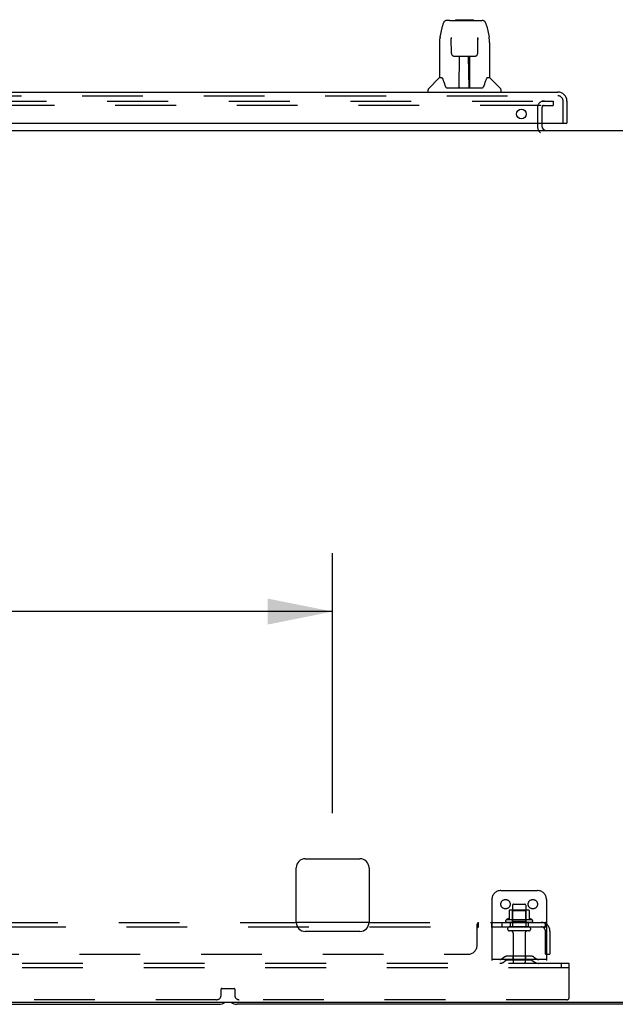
# Model space of a CAD drawing. Header units: inches. Extents: x 0 to 304, y 0 to 196.
# Tile 8 of 129: x 115 to 131, y 14 to 41. Entities that reach past the tile are written whole.
import ezdxf

# ---------------------------------------------------------------- set-up
doc = ezdxf.new("R2010")
doc.units = ezdxf.units.IN
doc.header["$LTSCALE"] = 16.696429
doc.header["$MEASUREMENT"] = 0
doc.linetypes.add('HIDDEN', pattern=[0.2, 0.1, -0.1])
doc.layers.get('0').update_dxf_attribs({"linetype": 'CONTINUOUS'})
for name, color, linetype in [('DEFAULT_2', 8, 'HIDDEN'), ('DIMENSIONS', 7, 'CONTINUOUS'), ('MAIN_DOOR_ASSEMBLY', 7, 'CONTINUOUS'), ('SUBPANELS', 7, 'CONTINUOUS')]:
    doc.layers.add(name, color=color, linetype=linetype)
doc.styles.get("Standard").update_dxf_attribs({"font": 'arial.ttf'})
doc.dimstyles.new('DIMSTYLE_1', dxfattribs={"dimtxt": 1.339286, "dimasz": 1.785714, "dimexe": 0.09, "dimexo": 0.07, "dimgap": 0.0375, "dimtad": 0, "dimtih": 1, "dimtoh": 1, "dimzin": 4, "dimdsep": 46, "dimtxsty": 'Standard', "dimblk": '_FILLED', "dimblk1": '_FILLED', "dimblk2": '_FILLED', "dimcen": 0.09, "dimazin": 1, "dimtfac": 1, "dimtdec": 3, "dimtofl": 0, "dimtmove": 0, "dimatfit": 3, "dimldrblk": '_FILLED', "dimfxl": 0, "dimtolj": 1, "dimtzin": 4, "dimarcsym": 0})

# ---------------------------------------------------------------- blocks, each defined once
blk = doc.blocks.new('_FILLED')
at = {"color": 0, "linetype": 'ByBlock'}
blk.add_solid([(0, 0), (-1, 0.2), (-1, -0.2)], dxfattribs=at)
blk = doc.blocks.new('*D9')
at = {"layer": 'DIMENSIONS', "color": 2, "linetype": 'Continuous'}
for p, q in [((93.126, 19.192), (93.126, 26.337)), ((123.376, 19.192), (123.376, 26.337)), ((93.126, 24.73), (105.241, 24.73)), ((123.376, 24.73), (111.261, 24.73))]:
    blk.add_line(p, q, dxfattribs=at)
at = {"layer": 'DIMENSIONS', "color": 2, "linetype": 'Continuous', "xscale": 1.7857142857, "yscale": 1.7857142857, "zscale": 1.7857142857, "rotation": 180}
blk.add_blockref('_FILLED', (93.126, 24.73), dxfattribs=at)
at = {"layer": 'DIMENSIONS', "color": 2, "linetype": 'Continuous', "xscale": 1.7857142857, "yscale": 1.7857142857, "zscale": 1.7857142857}
blk.add_blockref('_FILLED', (123.376, 24.73), dxfattribs=at)
at = {"layer": 'DIMENSIONS', "color": 2, "linetype": 'Continuous', "insert": (108.251, 25.399), "char_height": 1.3393, "width": 4.68003, "attachment_point": 2, "line_spacing_factor": 0.9}
blk.add_mtext('30.25', dxfattribs=at)

msp = doc.modelspace()

# ---------------------------------------------------------------- linework, layer by layer
at = {"color": 7, "linetype": 'Continuous'}
for p, q in [((129.126, 38.146), (129.126, 38.067)), ((53.813, 37.942), (132.438, 37.942)), ((122.626, 17.942), (124.126, 17.942)), ((122.376, 16.192), (122.376, 17.692)), ((124.376, 17.692), (124.376, 16.192)), ((124.126, 15.942), (122.626, 15.942)), ((53.876, 14.004), (132.313, 14.004)), ((66.001, 13.942), (120.251, 13.942)), ((132.251, 13.942), (120.751, 13.942))]:
    msp.add_line(p, q, dxfattribs=at)
for centre, radius, start, end in [((129.251, 38.067), 0.125, 180, 270), ((122.626, 17.692), 0.25, 90, 180), ((124.126, 17.692), 0.25, 0, 90), ((122.626, 16.192), 0.25, 180, 270), ((124.126, 16.192), 0.25, 270, 360), ((120.251, 14.192), 0.25, 270, 311.404), ((120.751, 14.192), 0.25, 228.596, 270)]:
    msp.add_arc(centre, radius, start, end, dxfattribs=at)
at = {"layer": 'DEFAULT_2', "color": 8, "linetype": 'HIDDEN'}
for p, q in [((93.813, 38.754), (129.095, 38.754)), ((129.122, 38.754), (129.438, 38.754)), ((129.438, 38.754), (129.438, 38.629)), ((129.095, 38.629), (93.813, 38.629)), ((129.001, 38.567), (129.001, 38.067)), ((129.122, 38.629), (129.438, 38.629)), ((129.126, 38.567), (129.126, 38.146)), ((128.001, 17.067), (129.001, 17.067)), ((127.751, 16.817), (127.751, 15.067)), ((129.251, 16.817), (129.251, 15.067)), ((128.223, 16.517), (128.223, 16.29)), ((128.757, 16.528), (128.245, 16.528)), ((128.317, 16.508), (128.297, 16.528)), ((128.684, 16.508), (128.317, 16.508)), ((128.317, 16.212), (128.317, 16.508)), ((128.318, 16.662), (128.318, 16.067)), ((128.348, 16.692), (128.654, 16.692)), ((128.684, 16.662), (128.684, 16.067)), ((128.684, 16.508), (128.704, 16.528)), ((128.684, 16.212), (128.684, 16.508)), ((128.778, 16.517), (128.778, 16.29)), ((128.857, 16.262), (128.145, 16.262)), ((128.835, 16.192), (128.167, 16.192)), ((128.765, 16.067), (128.236, 16.067)), ((128.765, 15.961), (128.236, 15.961)), ((128.317, 16.212), (128.297, 16.192)), ((128.684, 16.212), (128.317, 16.212)), ((128.684, 16.212), (128.704, 16.192)), ((128.335, 15.898), (128.335, 15.097)), ((128.667, 15.898), (128.667, 15.097)), ((129.251, 15.171), (127.751, 15.171)), ((128.094, 15.239), (128.026, 15.191)), ((128.155, 15.155), (128.087, 15.106)), ((128.841, 15.261), (128.16, 15.261)), ((128.841, 15.157), (128.16, 15.157)), ((128.326, 15.261), (128.326, 15.157)), ((128.676, 15.261), (128.676, 15.157)), ((128.847, 15.155), (128.915, 15.106)), ((128.908, 15.239), (128.976, 15.191)), ((129.876, 15.067), (56.876, 15.067)), ((129.876, 14.942), (56.876, 14.942)), ((129.666, 14.942), (129.666, 15.067)), ((129.876, 14.942), (129.876, 15.067)), ((129.876, 14.129), (129.876, 14.942)), ((120.313, 14.192), (120.313, 14.359)), ((120.333, 14.379), (120.668, 14.379)), ((120.688, 14.359), (120.688, 14.192)), ((120.188, 14.067), (66.063, 14.067)), ((129.813, 14.067), (120.813, 14.067))]:
    msp.add_line(p, q, dxfattribs=at)
for centre in [(128.126, 16.692), (128.876, 16.692)]:
    msp.add_circle(centre, 0.128, dxfattribs=at)
for centre, radius, start, end in [((129.188, 38.567), 0.188, 90, 180), ((129.188, 38.567), 0.0625, 90, 180), ((129.251, 38.067), 0.25, 180, 229.2391), ((128.001, 16.817), 0.25, 90, 180), ((129.001, 16.817), 0.25, 0, 90), ((128.233, 16.517), 0.01, 95.1938, 180), ((128.245, 16.387), 0.141, 90, 95.2081), ((128.348, 16.662), 0.03, 90, 180), ((128.654, 16.662), 0.03, 0, 90), ((128.757, 16.387), 0.141, 84.7919, 90), ((128.768, 16.517), 0.01, 0, 84.8062), ((128.167, 16.23), 0.0384, 124.4497, 270), ((128.501, 15.662), 0.698, 113.9679, 120.6631), ((128.213, 16.308), 0.01, 293.9679, 360), ((128.788, 16.308), 0.01, 180, 246.0321), ((128.501, 15.662), 0.698, 59.3369, 66.0321), ((128.835, 16.23), 0.0384, 270, 55.5503), ((128.236, 16.014), 0.053, 90, 270), ((128.272, 15.898), 0.0625, 0, 90), ((128.729, 15.898), 0.0625, 90, 180), ((128.765, 16.014), 0.053, 270, 90), ((127.965, 15.275), 0.104, 270, 305.7539), ((128.16, 15.147), 0.114, 90, 125.7539), ((128.16, 15.147), 0.01, 90, 125.7539), ((128.841, 15.147), 0.114, 54.2461, 90), ((128.841, 15.147), 0.01, 54.2461, 90), ((129.037, 15.275), 0.104, 234.2461, 270), ((127.965, 15.275), 0.208, 270, 305.7539), ((128.365, 15.097), 0.03, 180, 270), ((128.637, 15.097), 0.03, 270, 360), ((129.037, 15.275), 0.208, 234.2461, 270), ((120.333, 14.359), 0.02, 90, 180), ((120.668, 14.359), 0.02, 0, 90), ((120.188, 14.192), 0.125, 270, 360), ((120.813, 14.192), 0.125, 180, 270), ((129.813, 14.129), 0.0625, 270, 360)]:
    msp.add_arc(centre, radius, start, end, dxfattribs=at)
at = {"layer": 'MAIN_DOOR_ASSEMBLY', "color": 7, "linetype": 'Continuous'}
for p, q in [((126.597, 40.968), (126.516, 40.968)), ((126.598, 40.968), (127.486, 40.968)), ((126.603, 40.968), (126.601, 40.968)), ((126.763, 40.988), (126.743, 40.968)), ((126.763, 40.988), (127.239, 40.988)), ((127.239, 40.988), (127.259, 40.968)), ((126.327, 40.509), (126.392, 40.814)), ((127.61, 40.814), (127.675, 40.509)), ((126.312, 40.366), (126.312, 39.394)), ((126.634, 40.457), (126.615, 40.457)), ((126.634, 40.493), (126.634, 40.489)), ((126.634, 40.489), (126.634, 40.485)), ((126.634, 40.485), (126.634, 40.477)), ((126.634, 40.477), (126.634, 40.466)), ((126.641, 40.062), (126.634, 40.466)), ((127.361, 40.062), (127.368, 40.474)), ((127.387, 40.457), (127.367, 40.457)), ((127.368, 40.482), (127.368, 40.487)), ((127.368, 40.474), (127.368, 40.482)), ((127.69, 40.365), (127.69, 39.394)), ((126.722, 39.984), (126.842, 39.984)), ((126.852, 39.138), (126.866, 39.985)), ((126.859, 39.569), (126.859, 39.985)), ((126.863, 39.76), (126.859, 39.76)), ((126.878, 39.985), (127.124, 39.985)), ((127.127, 39.118), (127.112, 39.985)), ((127.143, 39.76), (127.116, 39.76)), ((127.143, 39.118), (127.143, 39.985)), ((127.16, 39.984), (127.28, 39.984)), ((126.862, 39.748), (126.859, 39.748)), ((127.143, 39.748), (127.116, 39.748)), ((127.12, 39.52), (127.143, 39.52)), ((127.143, 39.516), (127.12, 39.516)), ((126.306, 39.388), (126.009, 39.09)), ((126.385, 39.394), (126.312, 39.394)), ((127.69, 39.394), (127.617, 39.394)), ((127.696, 39.388), (127.993, 39.09)), ((125.997, 39), (125.997, 39.062)), ((126.48, 39.141), (126.485, 39.134)), ((126.515, 39.118), (127.487, 39.118)), ((126.859, 39.118), (126.859, 39.122)), ((128.005, 39), (128.005, 39.062)), ((129.793, 38.146), (129.813, 38.146))]:
    msp.add_line(p, q, dxfattribs=at)
at = {"layer": 'MAIN_DOOR_ASSEMBLY', "color": 3, "linetype": 'Continuous'}
for p, q in [((93.122, 39), (129.567, 39)), ((129.813, 38.753), (129.813, 38.146)), ((92.896, 38.146), (129.793, 38.146))]:
    msp.add_line(p, q, dxfattribs=at)
at = {"layer": 'MAIN_DOOR_ASSEMBLY', "color": 8, "linetype": 'HIDDEN'}
for p, q in [((93.122, 38.896), (129.567, 38.896)), ((129.709, 38.146), (129.709, 38.753))]:
    msp.add_line(p, q, dxfattribs=at)
at = {"layer": 'MAIN_DOOR_ASSEMBLY', "color": 7, "linetype": 'Continuous'}
for points in [[(126.516, 40.968), (126.512, 40.968), (126.497, 40.966), (126.482, 40.962), (126.468, 40.955), (126.456, 40.946), (126.445, 40.936), (126.435, 40.925), (126.427, 40.913), (126.42, 40.9), (126.413, 40.885), (126.407, 40.868), (126.401, 40.85), (126.396, 40.829), (126.392, 40.814)], [(127.586, 40.891), (127.58, 40.904), (127.573, 40.915), (127.566, 40.926), (127.558, 40.936), (127.548, 40.944), (127.538, 40.952), (127.526, 40.959), (127.514, 40.964), (127.5, 40.967), (127.486, 40.968)], [(127.61, 40.814), (127.607, 40.826), (127.602, 40.845), (127.597, 40.862), (127.592, 40.877), (127.586, 40.891)], [(126.327, 40.509), (126.321, 40.477), (126.315, 40.435), (126.313, 40.392), (126.312, 40.366)], [(126.633, 40.497), (126.633, 40.497), (126.633, 40.497), (126.633, 40.497), (126.633, 40.496), (126.633, 40.495), (126.634, 40.494), (126.634, 40.493)], [(127.368, 40.487), (127.368, 40.491), (127.368, 40.493), (127.368, 40.494), (127.368, 40.495), (127.368, 40.496), (127.368, 40.497), (127.369, 40.497)], [(127.69, 40.365), (127.689, 40.393), (127.686, 40.435), (127.681, 40.477), (127.675, 40.509)], [(126.641, 40.062), (126.642, 40.05), (126.646, 40.037), (126.651, 40.025), (126.659, 40.014), (126.668, 40.005), (126.678, 39.997), (126.689, 39.991), (126.701, 39.987), (126.713, 39.985), (126.721, 39.984)], [(127.281, 39.984), (127.29, 39.985), (127.302, 39.987), (127.314, 39.991), (127.325, 39.998), (127.335, 40.006), (127.344, 40.015), (127.351, 40.026), (127.356, 40.039), (127.36, 40.051), (127.361, 40.062)], [(126.842, 39.984), (126.845, 39.984), (126.854, 39.984), (126.863, 39.985), (126.872, 39.985), (126.878, 39.985)], [(127.124, 39.985), (127.132, 39.985), (127.141, 39.985), (127.149, 39.984), (127.158, 39.984), (127.16, 39.984)], [(126.382, 39.394), (126.387, 39.384), (126.401, 39.356), (126.416, 39.321), (126.431, 39.278), (126.448, 39.229), (126.462, 39.182)], [(127.539, 39.182), (127.554, 39.228), (127.57, 39.276), (127.585, 39.319), (127.6, 39.355), (127.614, 39.383), (127.62, 39.394)], [(126.462, 39.182), (126.465, 39.174), (126.47, 39.161), (126.475, 39.15), (126.48, 39.141)], [(126.485, 39.134), (126.491, 39.128), (126.498, 39.123), (126.505, 39.12), (126.513, 39.118), (126.515, 39.118)], [(127.487, 39.118), (127.488, 39.118), (127.496, 39.119), (127.504, 39.123), (127.51, 39.128)], [(127.51, 39.128), (127.516, 39.134), (127.522, 39.141)], [(127.522, 39.141), (127.527, 39.15), (127.532, 39.16), (127.537, 39.173), (127.539, 39.182)]]:
    msp.add_lwpolyline(points, dxfattribs=at)
at = {"layer": 'MAIN_DOOR_ASSEMBLY', "color": 3, "linetype": 'Continuous'}
msp.add_circle((128.563, 38.396), 0.133, dxfattribs=at)
at = {"layer": 'MAIN_DOOR_ASSEMBLY', "color": 7, "linetype": 'Continuous'}
for centre, radius, start, end in [((126.32, 39.374), 0.0197, 90, 135), ((127.682, 39.374), 0.0197, 45, 90), ((126.036, 39.062), 0.0394, 135, 180), ((126.871, 39.138), 0.0197, 179, 269.9232), ((127.107, 39.138), 0.0197, 270.0771, 1), ((127.965, 39.062), 0.0394, 0, 45)]:
    msp.add_arc(centre, radius, start, end, dxfattribs=at)
at = {"layer": 'MAIN_DOOR_ASSEMBLY', "color": 3, "linetype": 'Continuous'}
msp.add_arc((129.567, 38.753), 0.246, 0, 90, dxfattribs=at)
at = {"layer": 'MAIN_DOOR_ASSEMBLY', "color": 8, "linetype": 'HIDDEN'}
msp.add_arc((129.567, 38.753), 0.142, 0, 90, dxfattribs=at)
at = {"layer": 'MAIN_DOOR_ASSEMBLY', "color": 7, "linetype": 'Continuous'}
for centre, start_param, end_param in [((126.851, 39.157), -1.369355, -1.26493), ((127.127, 39.157), -1.875951, -1.570796)]:
    msp.add_ellipse(centre, major_axis=(0.0394, 0), ratio=1, start_param=start_param, end_param=end_param, dxfattribs=at)
at = {"layer": 'SUBPANELS', "color": 8, "linetype": 'HIDDEN'}
for p, q in [((94.126, 16.192), (122.376, 16.192)), ((114.376, 16.067), (129.22, 16.067)), ((124.376, 16.192), (129.22, 16.192)), ((127.345, 16.138), (127.35, 16.145)), ((127.345, 15.567), (127.345, 16.138)), ((127.361, 16.172), (127.365, 16.18)), ((127.367, 16.057), (127.371, 16.062)), ((127.38, 16.067), (127.38, 16.192)), ((127.742, 16.192), (127.742, 16.067)), ((127.742, 16.192), (127.742, 16.067)), ((128.022, 16.192), (128.022, 16.067)), ((128.023, 16.192), (128.023, 16.067)), ((128.251, 16.192), (128.251, 16.067)), ((128.751, 16.192), (128.751, 16.067)), ((129.258, 16.138), (129.179, 16.041)), ((129.22, 16.067), (129.22, 16.192)), ((129.22, 16.124), (129.22, 16.126)), ((129.22, 15.317), (129.22, 15.955)), ((129.345, 15.955), (129.345, 15.317)), ((59.657, 15.317), (127.095, 15.317)), ((129.22, 15.317), (129.345, 15.317))]:
    msp.add_line(p, q, dxfattribs=at)
at = {"layer": 'SUBPANELS', "color": 3, "linetype": 'Continuous'}
msp.add_line((124.376, 16.192), (122.376, 16.192), dxfattribs=at)
at = {"layer": 'SUBPANELS', "color": 8, "linetype": 'HIDDEN'}
for points in [[(127.345, 16.041), (127.351, 16.041), (127.356, 16.043), (127.36, 16.047), (127.364, 16.052), (127.367, 16.057)], [(127.345, 16.041), (127.351, 16.041), (127.356, 16.043), (127.36, 16.047)], [(127.35, 16.145), (127.354, 16.154), (127.358, 16.163), (127.361, 16.172)], [(127.365, 16.18), (127.37, 16.186), (127.374, 16.19), (127.38, 16.192)], [(127.37, 16.186), (127.374, 16.19), (127.38, 16.192)], [(127.371, 16.062), (127.375, 16.065), (127.38, 16.067)], [(129.179, 16.041), (129.182, 16.041), (129.186, 16.043), (129.19, 16.047), (129.195, 16.052), (129.201, 16.057), (129.207, 16.062), (129.213, 16.065), (129.22, 16.067)], [(129.201, 16.07), (129.2, 16.068), (129.197, 16.064)], [(129.197, 16.064), (129.198, 16.065), (129.2, 16.067)], [(129.22, 16.126), (129.22, 16.126), (129.219, 16.124), (129.218, 16.119), (129.217, 16.114), (129.216, 16.109), (129.215, 16.105), (129.213, 16.1), (129.212, 16.095), (129.21, 16.09), (129.208, 16.085), (129.206, 16.081), (129.204, 16.076), (129.202, 16.072), (129.201, 16.07)], [(129.201, 16.068), (129.204, 16.071), (129.207, 16.075), (129.211, 16.079)], [(129.258, 16.138), (129.252, 16.145), (129.247, 16.154), (129.243, 16.163), (129.239, 16.172), (129.235, 16.18), (129.231, 16.186), (129.226, 16.19), (129.22, 16.192)]]:
    msp.add_lwpolyline(points, dxfattribs=at)
for centre, radius, start, end in [((129.108, 15.955), 0.237, 0, 90), ((129.108, 15.955), 0.112, 0, 90), ((127.095, 15.567), 0.25, 270, 360)]:
    msp.add_arc(centre, radius, start, end, dxfattribs=at)

# ---------------------------------------------------------------- dimensions: what is measured, and where the dimension line sits
at = {"layer": 'DIMENSIONS', "color": 2, "linetype": 'Continuous'}
dim = msp.add_linear_dim(base=(123.376, 24.73), p1=(93.126, 19.122), p2=(123.376, 19.122), dimstyle='DIMSTYLE_1', dxfattribs=at)
dim.commit()
dim.dimension.update_dxf_attribs({"geometry": '*D9', "text_midpoint": (108.253, 24.722), "dimtype": 160})

doc.saveas('drawing.dxf')
